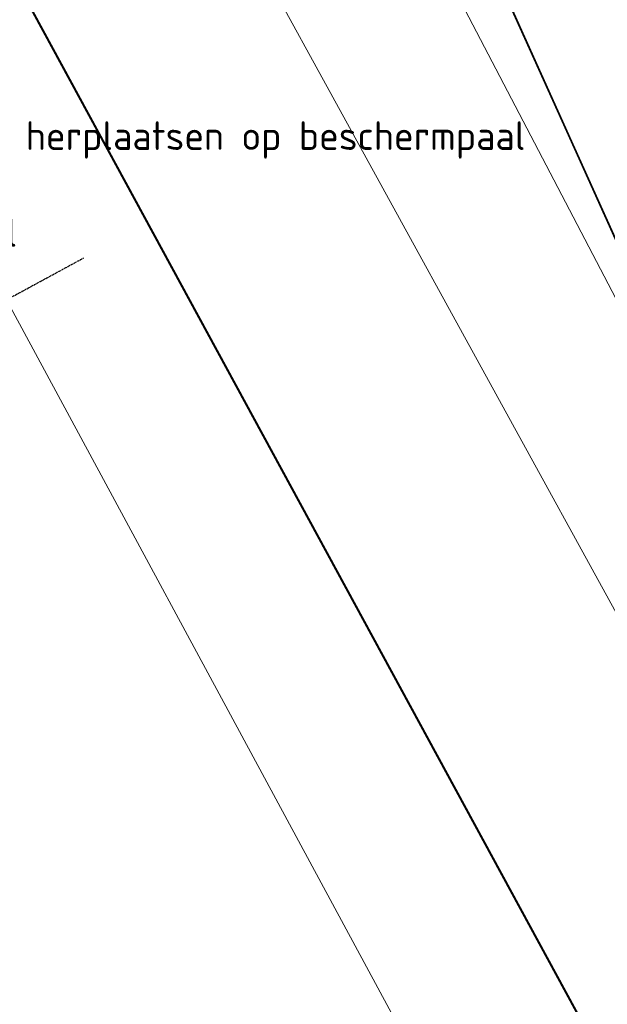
# Model space of a CAD drawing. Header units: millimetres. Extents: x 1069 to 250059, y -65909 to 70891.
# Tile 41 of 109: x 113419 to 123661, y -1448 to 15712. Entities that reach past the tile are written whole.
import ezdxf

# ---------------------------------------------------------------- set-up
doc = ezdxf.new("R2010")
doc.units = ezdxf.units.MM
doc.linetypes.add('Grid Line', pattern=[22.225, 12.7, -3.175, 3.175, -3.175])
for name, color, linetype, lineweight in [('B-CO-KL-DATA_DUCT-G', 100, 'Continuous', 35), ('B-CO-KL-DATA_KABELBED-G', 100, 'Continuous', 35), ('B-CO-KL-DATA_MANTELBUIS-G', 100, 'Continuous', 35), ('B-CO-OG-INFO-G', 50, 'Continuous', 18), ('X-XX-AL-T25-1', 7, 'Continuous', 13), ('X_XX_AL_STRAMIENLIJN_G-1', 7, 'Grid Line', 25), ('XR-463688-KL_Blauwverlaat_dwg-1', 50, 'Continuous', 18)]:
    doc.layers.add(name, color=color, linetype=linetype, lineweight=lineweight)
doc.styles.add('NLCS-ISO_3', font='NLCS-ISO.ttf', dxfattribs={"height": 500})

# ---------------------------------------------------------------- blocks, each defined once
blk = doc.blocks.new('XR-463688-KL_Blauwverlaat_dwg-3329013-N_A_P_ Copy 1')
at = {"layer": 'B-CO-KL-DATA_DUCT-G'}
blk.add_line((25967, 103509), (73216, -1352), dxfattribs=at)
at = {"layer": 'B-CO-KL-DATA_DUCT-G', "flags": 128}
blk.add_lwpolyline([(25967, 103509), (73216, -1352)], close=True, dxfattribs=at)
at = {"layer": 'B-CO-KL-DATA_KABELBED-G'}
blk.add_line((77756, -16562), (12472, 103509), dxfattribs=at)
at = {"layer": 'B-CO-KL-DATA_KABELBED-G', "flags": 128}
for points in [[(12472, 103509), (24986, 80492), (60476, 15220), (77756, -16562), (79703, -17209)], [(25967, 103509), (73216, -1352), (77681, -12633), (83510, -26908), (85542, -33291)]]:
    blk.add_lwpolyline(points, dxfattribs=at)
at = {"layer": 'B-CO-KL-DATA_MANTELBUIS-G'}
for p, q in [((77756, -16562), (12472, 103509)), ((25967, 103509), (73216, -1352))]:
    blk.add_line(p, q, dxfattribs=at)
at = {"layer": 'B-CO-OG-INFO-G', "flags": 128}
blk.add_lwpolyline([(16561, 103509), (82108, -15771), (75758, -19211), (9520, 103509)], dxfattribs=at)
blk.add_lwpolyline([(72788, 4759), (76968, 7059), (37738, 83559), (33068, 80769)], close=True, dxfattribs=at)

msp = doc.modelspace()

# ---------------------------------------------------------------- linework, layer by layer
at = {"layer": 'X_XX_AL_STRAMIENLIJN_G-1'}
msp.add_line((114529.4, 11554.8), (61168.2, -17412.7), dxfattribs=at)

# ---------------------------------------------------------------- block references
at = {"layer": 'XR-463688-KL_Blauwverlaat_dwg-1'}
msp.add_blockref('XR-463688-KL_Blauwverlaat_dwg-3329013-N_A_P_ Copy 1', (71249.6, -32617.5), dxfattribs=at)

# ---------------------------------------------------------------- texts
at = {"layer": 'X-XX-AL-T25-1', "char_height": 500, "attachment_point": 1, "style": 'NLCS-ISO_3'}
for s, insert, width in [('hoogteschaal herplaatsen op beschermpaal', (109421.6, 13941.8), 16274.256), ('Beschermpaal', (109370.8, 12255.8), 5050.631)]:
    msp.add_mtext(s, dxfattribs=dict(at, insert=insert, width=width))

doc.saveas('drawing.dxf')
